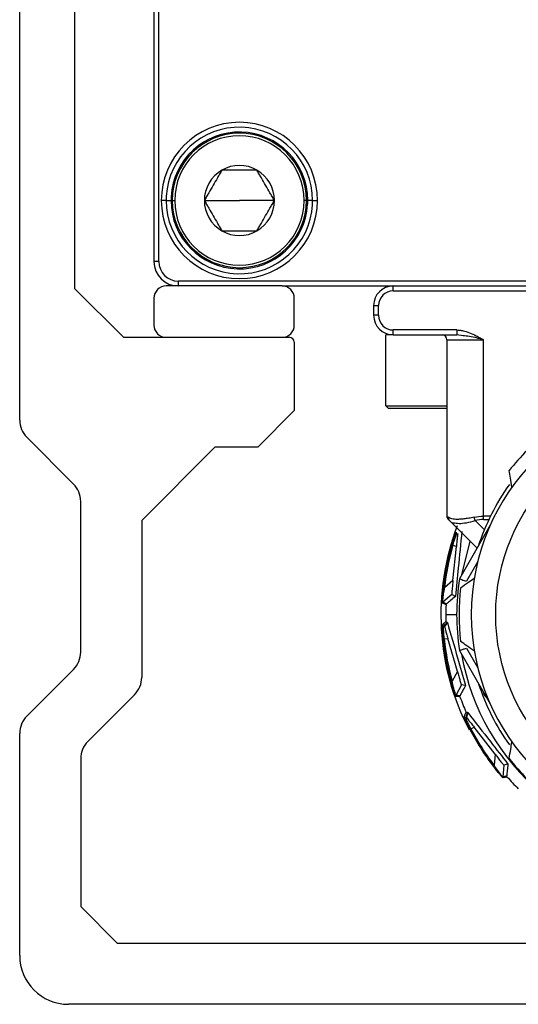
# Model space of a CAD drawing. Header units: millimetres. Extents: x -420 to 2302, y 443 to 882.
# Tile 11 of 16: x 1046 to 1067, y 618 to 658. Entities that reach past the tile are written whole.
import ezdxf

# ---------------------------------------------------------------- set-up
doc = ezdxf.new("R2010")
doc.units = ezdxf.units.MM

# ---------------------------------------------------------------- blocks, each defined once
blk = doc.blocks.new('Drawing View5')
at = {"color": 7, "linetype": 'Continuous', "lineweight": 25}
for p, q in [((-35.574, 14.272), (-35.574, 70.758)), ((-30.074, 59.758), (-30.074, 20.758)), ((-29.874, 20.758), (-29.874, 59.758)), ((-33.324, 50.595), (-33.324, 19.658)), ((-29.574, 23.258), (-29.774, 23.258)), ((-29.574, 23.258), (-29.374, 23.258)), ((-29.324, 23.258), (-29.224, 23.258)), ((-28.009, 23.258), (-26.574, 23.258)), ((-25.139, 23.258), (-26.574, 23.258)), ((-23.824, 23.258), (-23.924, 23.258)), ((-23.574, 23.258), (-23.774, 23.258)), ((-23.574, 23.258), (-23.374, 23.258)), ((-29.874, 20.758), (-30.074, 20.758)), ((-24.824, 19.758), (-29.574, 19.758)), ((-29.074, 19.758), (-29.074, 19.958)), ((12.926, 19.958), (-29.074, 19.958)), ((-24.824, 19.758), (8.676, 19.758)), ((-20.274, 19.558), (-20.274, 19.758)), ((-33.324, 19.658), (-31.324, 17.658)), ((-20.274, 19.558), (4.126, 19.558)), ((-30.074, 19.258), (-30.074, 18.158)), ((-24.324, 18.158), (-24.324, 19.258)), ((-21.074, 18.958), (-21.074, 18.558)), ((-21.074, 18.958), (-20.874, 18.958)), ((-20.874, 18.558), (-20.874, 18.958)), ((-20.874, 18.558), (-21.074, 18.558)), ((-20.574, 14.858), (-20.574, 17.758)), ((-20.274, 17.758), (-20.574, 17.758)), ((-17.669, 17.958), (-20.274, 17.958)), ((-20.274, 17.758), (-20.274, 17.958)), ((-20.274, 17.758), (-17.669, 17.758)), ((-17.669, 17.958), (-17.669, 17.758)), ((-17.413, 17.724), (-17.669, 17.758)), ((-31.324, 17.658), (-24.524, 17.658)), ((-29.574, 17.658), (-24.824, 17.658)), ((-24.324, 17.458), (-24.324, 14.658)), ((-18.074, 17.558), (-16.574, 17.558)), ((-18.074, 17.558), (-18.074, 10.341)), ((-16.574, 10.341), (-16.574, 17.558)), ((-24.324, 14.658), (-25.824, 13.158)), ((-20.574, 14.858), (-18.074, 14.858)), ((-20.574, 14.858), (-20.474, 14.758)), ((-20.474, 14.758), (-18.074, 14.758)), ((-33.367, 11.651), (-35.281, 13.565)), ((-27.574, 13.158), (-30.574, 10.158)), ((-25.824, 13.158), (-27.574, 13.158)), ((-33.074, 4.772), (-33.074, 10.944)), ((-30.574, 10.158), (-30.574, 3.737)), ((-16.84, 9.024), (-17.971, 10.155)), ((-16.91, 10.155), (-16.538, 9.783)), ((-16.287, 10.341), (-16.574, 10.341)), ((-16.574, 10.199), (-16.355, 10.199)), ((-16.298, 9.962), (-17.561, 7.776)), ((-17.664, 9.621), (-17.628, 9.609)), ((-17.825, 7.705), (-17.685, 9.1)), ((-17.823, 9.147), (-17.685, 9.1)), ((-16.808, 8.48), (-17.273, 7.675)), ((-17.825, 7.705), (-18.168, 7.41)), ((-18.218, 7.415), (-18.168, 7.41)), ((-17.877, 7.133), (-18.244, 6.817)), ((-17.724, 7.053), (-17.877, 7.133)), ((-18.116, 6.308), (-17.674, 6.308)), ((-18.209, 5.82), (-18.17, 5.822)), ((-18.055, 5.983), (-18.17, 5.822)), ((-18.055, 5.983), (-18.059, 5.983)), ((-18.18, 5.32), (-18.035, 5.328)), ((-17.646, 3.981), (-18.035, 5.328)), ((-17.561, 4.84), (-16.298, 2.653)), ((-17.273, 4.941), (-16.808, 4.135)), ((-35.281, 2.151), (-33.367, 4.065)), ((-17.646, 3.981), (-17.855, 3.579)), ((-17.903, 3.566), (-17.855, 3.579)), ((-17.481, 3.43), (-17.705, 3.001)), ((-17.309, 3.413), (-17.481, 3.43)), ((-30.867, 3.03), (-32.781, 1.115)), ((-17.301, 2.088), (-17.266, 2.104)), ((-17.219, 2.296), (-17.266, 2.104)), ((-17.219, 2.296), (-17.223, 2.295)), ((-17.089, 1.635), (-16.957, 1.696)), ((-16.095, 0.59), (-16.957, 1.696)), ((-35.574, -7.642), (-35.574, 1.444)), ((-33.074, 0.408), (-33.074, -5.642)), ((-16.095, 0.59), (-16.14, 0.139)), ((-16.18, 0.109), (-16.14, 0.139)), ((-15.738, 0.14), (-15.786, -0.341)), ((-15.572, 0.188), (-15.738, 0.14)), ((-33.074, -5.642), (-31.574, -7.142)), ((-31.574, -7.142), (15.426, -7.142)), ((17.426, -9.642), (-33.574, -9.642))]:
    blk.add_line(p, q, dxfattribs=at)
at = {"color": 7, "linetype": 'Continuous', "lineweight": 25, "flags": 128}
for points in [[(-16.574, 10.199), (-16.574, 10.214), (-16.574, 10.23), (-16.574, 10.246), (-16.574, 10.264), (-16.574, 10.283), (-16.574, 10.302), (-16.574, 10.321), (-16.574, 10.341)], [(-17.13, 9.297), (-17.427, 8.168), (-17.471, 7.932)], [(-18.108, 6.707), (-18.191, 6.748), (-18.261, 6.782)], [(-18.091, 6.743), (-18.173, 6.783), (-18.244, 6.817)], [(-18.261, 5.867), (-18.179, 5.958), (-18.113, 6.03)], [(-18.209, 5.82), (-18.126, 5.91), (-18.059, 5.983)], [(-17.538, 2.949), (-17.63, 2.956), (-17.708, 2.962)], [(-17.535, 2.989), (-17.627, 2.996), (-17.705, 3.001)], [(-17.368, 2.113), (-17.325, 2.228), (-17.29, 2.319)], [(-17.301, 2.088), (-17.258, 2.203), (-17.223, 2.295)], [(-15.624, -0.29), (-15.711, -0.318), (-15.786, -0.341)], [(-15.612, -0.328), (-15.699, -0.355), (-15.774, -0.379)]]:
    blk.add_lwpolyline(points, dxfattribs=at)
at = {"color": 7, "linetype": 'Continuous', "lineweight": 25}
blk.add_circle((-8.074, 6.308), 8, dxfattribs=at)
for centre, radius, start, end in [((-26.574, 23.258), 3.2, 0, 180), ((-26.574, 23.258), 3, 360, 176.716), ((-26.574, 23.258), 2.8, 0, 176.716), ((-26.574, 23.258), 2.75, 0, 180), ((-26.574, 23.258), 2.65, 0, 180), ((-26.574, 23.258), 1.435, 60, 120), ((-26.574, 23.258), 1.435, 120, 180), ((-26.574, 23.258), 1.435, 0, 60), ((-26.574, 23.258), 3, 176.716, 180), ((-26.574, 23.258), 2.8, 176.716, 180), ((-26.574, 23.258), 3.2, 180, 0), ((-26.574, 23.258), 3, 180, 356.716), ((-26.574, 23.258), 2.8, 180, 356.716), ((-26.574, 23.258), 2.75, 180, 0), ((-26.574, 23.258), 2.65, 180, 0), ((-26.574, 23.258), 1.435, 180, 240.0027), ((-26.574, 23.258), 1.435, 300, 0), ((-26.574, 23.258), 2.8, 356.716, 0), ((-26.574, 23.258), 3, 356.716, 360), ((-26.574, 23.258), 1.435, 240.0027, 300), ((-29.074, 20.758), 1, 180, 270), ((-29.074, 20.758), 0.8, 180, 270), ((-29.574, 19.258), 0.5, 90, 180), ((-24.824, 19.258), 0.5, 0, 90), ((-20.274, 18.958), 0.8, 90, 180), ((-20.274, 18.958), 0.6, 90, 180), ((-20.274, 18.558), 0.8, 180, 270), ((-20.274, 18.558), 0.6, 180, 270), ((-29.574, 18.158), 0.5, 180, 270), ((-24.824, 18.158), 0.5, 270, 0), ((-18.274, 17.558), 0.2, 0, 90), ((-24.524, 17.458), 0.2, 0, 90), ((-8.074, 6.308), 9, 90, 270), ((-34.574, 14.272), 1, 180, 225), ((-8.074, 6.308), 9.5, 128.3566, 141.6434), ((-34.074, 10.944), 1, 0, 45), ((-8.074, 6.308), 9.15, 144.3802, 162.2466), ((-17.874, 10.341), 0.2, 180, 225), ((-8.074, 6.308), 10.246, 159.2424, 207.4299), ((-8.074, 6.308), 10.205, 163.7623, 173.7709), ((-8.074, 6.308), 10.155, 163.7623, 173.7709), ((-8.074, 6.308), 9.6, 171.2051, 188.7949), ((-8.074, 6.308), 9.5, 173.3566, 186.6434), ((-18.211, 6.78), 0.05, 130.6921, 177.3315), ((-8.074, 6.308), 10.043, 177.7204, 180), ((-8.074, 6.308), 10.043, 180, 181.5836), ((-8.074, 6.308), 10.205, 185.5805, 195.5891), ((-8.074, 6.308), 10.155, 185.5805, 195.5891), ((-34.074, 4.772), 1, 315, 0), ((-8.074, 6.308), 9.536, 189.8042, 230.1958), ((-31.574, 3.737), 1, 315, 0), ((-8.074, 6.308), 9.15, 197.9985, 215.6143), ((-17.66, 2.978), 0.05, 152.5103, 199.1497), ((-8.074, 6.308), 10.043, 199.5385, 203.4018), ((-34.574, 1.444), 1, 135, 180), ((-8.074, 6.308), 10.155, 207.3986, 217.4072), ((-8.074, 6.308), 10.205, 207.3986, 217.4072), ((-32.074, 0.408), 1, 135, 180), ((-8.074, 6.308), 9.5, 218.3566, 231.6434), ((-15.736, -0.346), 0.05, 174.3285, 220.9679), ((-8.074, 6.308), 10.043, 221.3567, 225.2199), ((-33.574, -7.642), 2, 180, 270)]:
    blk.add_arc(centre, radius, start, end, dxfattribs=at)
for points, knots in [([(-27.291, 24.501), (-27.322, 24.447), (-27.383, 24.342), (-27.502, 24.136), (-27.65, 23.879), (-27.798, 23.623), (-27.917, 23.416), (-27.978, 23.312), (-28.009, 23.258)], [0, 0, 0, 0, 0.132945, 0.257287, 0.499981, 0.7427, 0.86683, 1, 1, 1, 1]), ([(-25.856, 24.501), (-25.919, 24.501), (-26.039, 24.501), (-26.278, 24.501), (-26.574, 24.501), (-26.87, 24.501), (-27.108, 24.501), (-27.229, 24.501), (-27.291, 24.501)], [0, 0, 0, 0, 0.132945, 0.257287, 0.499981, 0.7427, 0.86683, 1, 1, 1, 1]), ([(-25.139, 23.258), (-25.17, 23.312), (-25.23, 23.416), (-25.349, 23.623), (-25.498, 23.879), (-25.646, 24.136), (-25.765, 24.342), (-25.825, 24.447), (-25.856, 24.501)], [0, 0, 0, 0, 0.132945, 0.257287, 0.499981, 0.7427, 0.86683, 1, 1, 1, 1]), ([(-28.009, 23.258), (-27.978, 23.204), (-27.917, 23.1), (-27.798, 22.893), (-27.65, 22.636), (-27.502, 22.38), (-27.383, 22.174), (-27.322, 22.069), (-27.291, 22.015)], [0, 0, 0, 0, 0.132978, 0.257333, 0.500022, 0.742736, 0.866877, 1, 1, 1, 1]), ([(-25.856, 22.015), (-25.825, 22.069), (-25.765, 22.173), (-25.646, 22.38), (-25.498, 22.637), (-25.349, 22.893), (-25.23, 23.1), (-25.17, 23.204), (-25.139, 23.258)], [0, 0, 0, 0, 0.132945, 0.257287, 0.499981, 0.7427, 0.86683, 1, 1, 1, 1]), ([(-27.291, 22.015), (-27.229, 22.015), (-27.108, 22.015), (-26.87, 22.015), (-26.574, 22.015), (-26.278, 22.015), (-26.039, 22.015), (-25.919, 22.015), (-25.856, 22.015)], [0, 0, 0, 0, 0.133001, 0.257323, 0.500022, 0.742747, 0.866855, 1, 1, 1, 1]), ([(-17.669, 17.958), (-17.632, 17.956), (-17.546, 17.952), (-17.369, 17.922), (-17.138, 17.847), (-16.906, 17.739), (-16.715, 17.64), (-16.617, 17.583), (-16.574, 17.558)], [0, 0, 0, 0, 0.094422, 0.220184, 0.454119, 0.712006, 0.871966, 1, 1, 1, 1]), ([(-16.574, 17.558), (-16.765, 17.608), (-17.047, 17.682), (-17.324, 17.714), (-17.413, 17.724)], [0, 0, 0, 0, 0.677935, 1, 1, 1, 1]), ([(-15.409, 11.522), (-15.43, 11.648), (-15.469, 11.876), (-15.506, 12.102), (-15.523, 12.203)], [0, 0, 0, 0, 0.550382, 1, 1, 1, 1]), ([(-16.962, 10.296), (-16.999, 10.288), (-17.071, 10.272), (-17.177, 10.252), (-17.279, 10.235), (-17.376, 10.222), (-17.468, 10.213), (-17.555, 10.208), (-17.656, 10.205), (-17.766, 10.21), (-17.875, 10.227), (-17.964, 10.255), (-18.003, 10.283), (-18.023, 10.296)], [0, 0, 0, 0, 0.073835, 0.146764, 0.218854, 0.290174, 0.360795, 0.430791, 0.500237, 0.621962, 0.745573, 0.871462, 1, 1, 1, 1]), ([(-17.971, 10.155), (-17.932, 10.118), (-17.89, 10.079), (-17.802, 10.069), (-17.796, 10.069)], [0, 0, 0, 0, 0.939895, 1, 1, 1, 1]), ([(-17.796, 10.069), (-17.727, 10.057), (-17.583, 10.032), (-17.272, 10.061), (-17.032, 10.123), (-16.91, 10.155)], [0, 0, 0, 0, 0.313644, 0.651454, 1, 1, 1, 1]), ([(-17.728, 9.603), (-17.721, 9.622), (-17.702, 9.674), (-17.698, 9.681), (-17.695, 9.685)], [0, 0, 0, 0, 0.362516, 1, 1, 1, 1]), ([(-17.461, 9.716), (-17.509, 9.218), (-17.595, 8.338), (-17.685, 7.443), (-17.724, 7.053)], [0, 0, 0, 0, 0.564908, 1, 1, 1, 1]), ([(-17.695, 9.685), (-17.696, 9.682), (-17.698, 9.675), (-17.698, 9.662), (-17.694, 9.646), (-17.684, 9.633), (-17.674, 9.625), (-17.668, 9.623), (-17.664, 9.621)], [0, 0, 0, 0, 0.132833, 0.261936, 0.499182, 0.737533, 0.866999, 1, 1, 1, 1]), ([(-17.871, 9.161), (-17.848, 9.237), (-17.803, 9.39), (-17.75, 9.544), (-17.732, 9.591), (-17.728, 9.603)], [0, 0, 0, 0, 0.426915, 0.8539, 1, 1, 1, 1]), ([(-17.823, 9.147), (-17.806, 9.208), (-17.778, 9.3), (-17.742, 9.41), (-17.721, 9.472), (-17.704, 9.521), (-17.688, 9.565), (-17.671, 9.61), (-17.667, 9.617), (-17.664, 9.621)], [0, 0, 0, 0, 0.241031, 0.368538, 0.500377, 0.562849, 0.667023, 0.812791, 1, 1, 1, 1]), ([(-17.628, 9.609), (-17.628, 9.606), (-17.63, 9.601), (-17.636, 9.556), (-17.647, 9.464), (-17.662, 9.332), (-17.675, 9.207), (-17.682, 9.136), (-17.685, 9.1)], [0, 0, 0, 0, 0.134703, 0.268988, 0.49819, 0.728721, 0.86271, 1, 1, 1, 1]), ([(-17.825, 7.705), (-17.832, 7.636), (-17.845, 7.503), (-17.86, 7.346), (-17.869, 7.241), (-17.875, 7.179), (-17.877, 7.14), (-17.877, 7.135), (-17.877, 7.133)], [0, 0, 0, 0, 0.270481, 0.522037, 0.657655, 0.777326, 0.888416, 1, 1, 1, 1]), ([(-17.561, 7.776), (-17.555, 7.774), (-17.544, 7.77), (-17.466, 7.742), (-17.372, 7.709), (-17.306, 7.686), (-17.273, 7.675)], [0, 0, 0, 0, 0.27985, 0.559464, 0.779885, 1, 1, 1, 1]), ([(-17.51, 7.407), (-17.404, 7.483), (-17.218, 7.615), (-17.029, 7.75), (-16.948, 7.808)], [0, 0, 0, 0, 0.569381, 1, 1, 1, 1]), ([(-18.261, 6.782), (-18.262, 6.786), (-18.262, 6.796), (-18.26, 6.87), (-18.254, 6.996), (-18.242, 7.184), (-18.226, 7.334), (-18.218, 7.415)], [0, 0, 0, 0, 0.138459, 0.292275, 0.469794, 0.713211, 1, 1, 1, 1]), ([(-18.244, 6.817), (-18.244, 6.819), (-18.244, 6.824), (-18.242, 6.854), (-18.238, 6.902), (-18.228, 6.997), (-18.207, 7.169), (-18.182, 7.324), (-18.168, 7.41)], [0, 0, 0, 0, 0.090937, 0.186372, 0.289137, 0.401513, 0.670628, 1, 1, 1, 1]), ([(-17.724, 7.053), (-17.792, 6.996), (-17.914, 6.892), (-18.036, 6.789), (-18.091, 6.743)], [0, 0, 0, 0, 0.55354, 1, 1, 1, 1]), ([(-18.108, 6.707), (-18.108, 6.711), (-18.107, 6.718), (-18.104, 6.728), (-18.098, 6.736), (-18.093, 6.741), (-18.091, 6.743)], [0, 0, 0, 0, 0.238935, 0.474454, 0.723349, 1, 1, 1, 1]), ([(-18.261, 5.779), (-18.261, 5.799), (-18.263, 5.854), (-18.262, 5.862), (-18.261, 5.867)], [0, 0, 0, 0, 0.362516, 1, 1, 1, 1]), ([(-18.261, 5.867), (-18.261, 5.864), (-18.26, 5.857), (-18.256, 5.845), (-18.246, 5.832), (-18.232, 5.823), (-18.219, 5.82), (-18.212, 5.82), (-18.209, 5.82)], [0, 0, 0, 0, 0.132833, 0.261936, 0.499182, 0.737533, 0.866999, 1, 1, 1, 1]), ([(-18.23, 5.316), (-18.237, 5.395), (-18.251, 5.553), (-18.259, 5.716), (-18.261, 5.766), (-18.261, 5.779)], [0, 0, 0, 0, 0.426915, 0.8539, 1, 1, 1, 1]), ([(-18.18, 5.32), (-18.186, 5.383), (-18.195, 5.479), (-18.203, 5.594), (-18.206, 5.659), (-18.208, 5.712), (-18.209, 5.758), (-18.21, 5.806), (-18.209, 5.815), (-18.209, 5.82)], [0, 0, 0, 0, 0.241031, 0.368538, 0.500377, 0.562849, 0.667023, 0.812791, 1, 1, 1, 1]), ([(-18.17, 5.822), (-18.17, 5.819), (-18.169, 5.814), (-18.158, 5.77), (-18.135, 5.68), (-18.099, 5.552), (-18.064, 5.431), (-18.045, 5.363), (-18.035, 5.328)], [0, 0, 0, 0, 0.134703, 0.268988, 0.49819, 0.728721, 0.86271, 1, 1, 1, 1]), ([(-18.059, 5.983), (-18.066, 5.983), (-18.079, 5.983), (-18.094, 5.992), (-18.103, 6.002), (-18.108, 6.011), (-18.112, 6.02), (-18.112, 6.027), (-18.113, 6.03)], [0, 0, 0, 0, 0.284635, 0.547516, 0.672315, 0.785046, 0.891881, 1, 1, 1, 1]), ([(-18.055, 5.983), (-17.915, 5.503), (-17.668, 4.654), (-17.418, 3.789), (-17.309, 3.413)], [0, 0, 0, 0, 0.564903, 1, 1, 1, 1]), ([(-17.561, 4.84), (-17.557, 4.842), (-17.55, 4.844), (-17.513, 4.857), (-17.464, 4.874), (-17.414, 4.891), (-17.378, 4.904), (-17.368, 4.908), (-17.334, 4.92), (-17.3, 4.932), (-17.273, 4.941)], [0, 0, 0, 0, 0.245699, 0.374794, 0.507834, 0.752968, 0.755309, 0.77284, 0.820727, 1, 1, 1, 1]), ([(-16.948, 4.808), (-17.052, 4.882), (-17.24, 5.016), (-17.426, 5.149), (-17.51, 5.209)], [0, 0, 0, 0, 0.550382, 1, 1, 1, 1]), ([(-17.646, 3.981), (-17.627, 3.914), (-17.589, 3.785), (-17.545, 3.634), (-17.515, 3.534), (-17.496, 3.474), (-17.484, 3.437), (-17.482, 3.433), (-17.481, 3.43)], [0, 0, 0, 0, 0.270481, 0.522037, 0.657655, 0.777326, 0.888416, 1, 1, 1, 1]), ([(-17.708, 2.962), (-17.71, 2.966), (-17.714, 2.974), (-17.739, 3.044), (-17.78, 3.163), (-17.839, 3.342), (-17.88, 3.487), (-17.903, 3.566)], [0, 0, 0, 0, 0.138469, 0.2922906, 0.4698165, 0.713248, 1, 1, 1, 1]), ([(-17.705, 3.001), (-17.706, 3.003), (-17.707, 3.007), (-17.717, 3.036), (-17.73, 3.082), (-17.757, 3.174), (-17.801, 3.341), (-17.836, 3.495), (-17.855, 3.579)], [0, 0, 0, 0, 0.090941, 0.18638, 0.289151, 0.401532, 0.670665, 1, 1, 1, 1]), ([(-17.309, 3.413), (-17.351, 3.335), (-17.427, 3.193), (-17.502, 3.052), (-17.535, 2.989)], [0, 0, 0, 0, 0.55354, 1, 1, 1, 1]), ([(-17.538, 2.949), (-17.539, 2.953), (-17.541, 2.959), (-17.541, 2.97), (-17.539, 2.98), (-17.537, 2.986), (-17.535, 2.989)], [0, 0, 0, 0, 0.238935, 0.474454, 0.723349, 1, 1, 1, 1]), ([(-16.573, 3.129), (-16.573, 3.122), (-16.572, 3.105), (-16.566, 3.075), (-16.555, 3.043), (-16.539, 3.013), (-16.521, 2.986), (-16.494, 2.955), (-16.473, 2.942), (-16.46, 2.933)], [0, 0, 0, 0, 0.091717, 0.221492, 0.346574, 0.475508, 0.605968, 0.745453, 1, 1, 1, 1]), ([(-17.368, 2.113), (-17.366, 2.11), (-17.363, 2.103), (-17.354, 2.094), (-17.34, 2.085), (-17.324, 2.083), (-17.311, 2.084), (-17.305, 2.087), (-17.301, 2.088)], [0, 0, 0, 0, 0.1328329, 0.2619355, 0.4991818, 0.7375331, 0.8669989, 1, 1, 1, 1]), ([(-17.335, 2.031), (-17.343, 2.049), (-17.365, 2.1), (-17.367, 2.108), (-17.368, 2.113)], [0, 0, 0, 0, 0.361772, 1, 1, 1, 1]), ([(-17.134, 1.612), (-17.17, 1.683), (-17.241, 1.824), (-17.31, 1.973), (-17.33, 2.019), (-17.335, 2.031)], [0, 0, 0, 0, 0.425761, 0.853049, 1, 1, 1, 1]), ([(-17.089, 1.635), (-17.118, 1.691), (-17.162, 1.776), (-17.212, 1.88), (-17.239, 1.94), (-17.26, 1.988), (-17.279, 2.03), (-17.298, 2.075), (-17.3, 2.083), (-17.301, 2.088)], [0, 0, 0, 0, 0.240781, 0.368114, 0.499747, 0.562393, 0.66673, 0.81265, 1, 1, 1, 1]), ([(-17.223, 2.295), (-17.229, 2.292), (-17.242, 2.288), (-17.259, 2.291), (-17.271, 2.297), (-17.279, 2.303), (-17.286, 2.31), (-17.289, 2.316), (-17.29, 2.319)], [0, 0, 0, 0, 0.284635, 0.547516, 0.672315, 0.785046, 0.891881, 1, 1, 1, 1]), ([(-17.266, 2.104), (-17.265, 2.102), (-17.263, 2.097), (-17.236, 2.06), (-17.181, 1.986), (-17.1, 1.88), (-17.023, 1.781), (-16.979, 1.724), (-16.957, 1.696)], [0, 0, 0, 0, 0.134703, 0.268988, 0.49819, 0.728721, 0.86271, 1, 1, 1, 1]), ([(-17.219, 2.296), (-16.911, 1.903), (-16.366, 1.206), (-15.813, 0.497), (-15.572, 0.188)], [0, 0, 0, 0, 0.564908, 1, 1, 1, 1]), ([(-15.523, 0.413), (-15.502, 0.541), (-15.464, 0.767), (-15.426, 0.995), (-15.409, 1.094)], [0, 0, 0, 0, 0.569381, 1, 1, 1, 1]), ([(-16.095, 0.59), (-16.052, 0.535), (-15.97, 0.429), (-15.873, 0.306), (-15.807, 0.224), (-15.768, 0.175), (-15.743, 0.145), (-15.74, 0.142), (-15.738, 0.14)], [0, 0, 0, 0, 0.270481, 0.522037, 0.657655, 0.777326, 0.888416, 1, 1, 1, 1]), ([(-15.774, -0.379), (-15.777, -0.376), (-15.784, -0.37), (-15.834, -0.315), (-15.916, -0.22), (-16.037, -0.075), (-16.13, 0.044), (-16.18, 0.109)], [0, 0, 0, 0, 0.138466, 0.292289, 0.469816, 0.713248, 1, 1, 1, 1]), ([(-15.786, -0.341), (-15.787, -0.34), (-15.79, -0.337), (-15.81, -0.314), (-15.84, -0.276), (-15.898, -0.2), (-16.001, -0.062), (-16.091, 0.068), (-16.14, 0.139)], [0, 0, 0, 0, 0.09094, 0.186379, 0.28915, 0.401531, 0.670665, 1, 1, 1, 1]), ([(-15.572, 0.188), (-15.582, 0.1), (-15.599, -0.06), (-15.616, -0.219), (-15.624, -0.29)], [0, 0, 0, 0, 0.55354, 1, 1, 1, 1]), ([(-15.612, -0.328), (-15.614, -0.325), (-15.618, -0.319), (-15.622, -0.31), (-15.624, -0.3), (-15.624, -0.293), (-15.624, -0.29)], [0, 0, 0, 0, 0.238935, 0.474454, 0.723349, 1, 1, 1, 1])]:
    blk.add_open_spline(points, degree=3, knots=knots, dxfattribs=at)
for points in [[(-18.074, 10.341), (-18.074, 10.341), (-18.057, 10.326), (-18.023, 10.296)], [(-18.023, 10.296), (-18.026, 10.245), (-18.006, 10.19), (-17.971, 10.155)], [(-17.971, 10.155), (-18, 10.184), (-18.015, 10.199), (-18.015, 10.199)], [(-16.962, 10.296), (-16.834, 10.326), (-16.704, 10.341), (-16.574, 10.341)], [(-16.962, 10.296), (-16.949, 10.246), (-16.929, 10.191), (-16.91, 10.155)], [(-16.574, 10.199), (-16.688, 10.199), (-16.803, 10.184), (-16.91, 10.155)], [(-17.871, 9.161), (-17.871, 9.161), (-17.869, 9.161), (-17.858, 9.157), (-17.842, 9.153), (-17.83, 9.149), (-17.823, 9.147)], [(-18.23, 5.316), (-18.229, 5.316), (-18.228, 5.316), (-18.216, 5.317), (-18.2, 5.319), (-18.187, 5.32), (-18.18, 5.32)], [(-17.134, 1.612), (-17.133, 1.612), (-17.131, 1.613), (-17.121, 1.618), (-17.107, 1.626), (-17.095, 1.632), (-17.089, 1.635)]]:
    blk.add_open_spline(points, degree=3, dxfattribs=at)

msp = doc.modelspace()

# ---------------------------------------------------------------- block references
at = {"color": 7, "linetype": 'Continuous', "lineweight": 25}
msp.add_blockref('Drawing View5', (1082.055, 627.674), dxfattribs=at)

doc.saveas('drawing.dxf')
